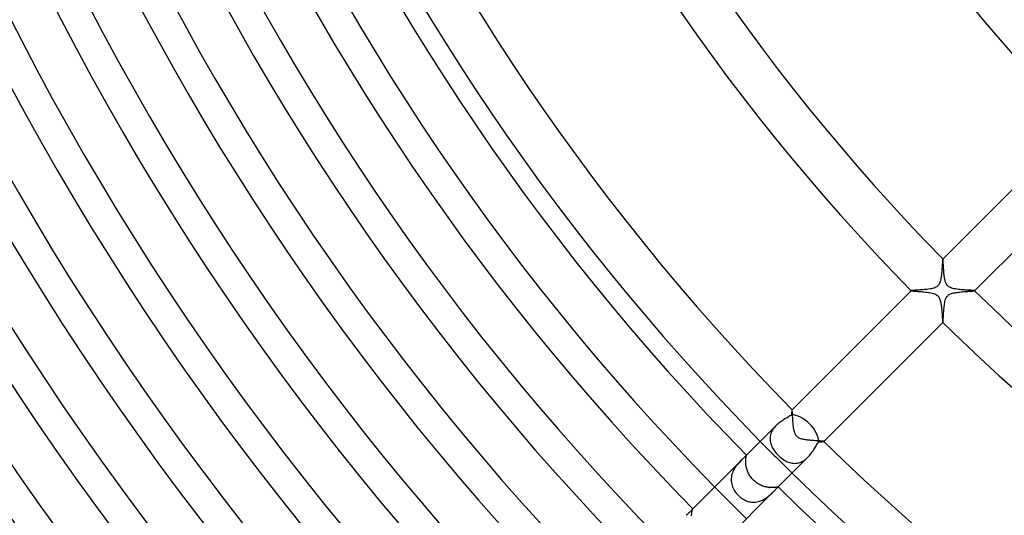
# Model space of a CAD drawing. Header units: millimetres. Extents: x -385 to 385, y -385 to 385.
# Tile 11 of 103: x -216 to -128, y -154 to -109. Entities that reach past the tile are written whole.
import ezdxf

# ---------------------------------------------------------------- set-up
doc = ezdxf.new("R2010")
doc.units = ezdxf.units.MM
doc.layers.add('HIDDEN', color=7, linetype='Continuous')
doc.layers.add('THICK', color=7, linetype='Continuous')

msp = doc.modelspace()

# ---------------------------------------------------------------- linework, layer by layer
at = {"layer": 'HIDDEN'}
for p, q in [((-133.636, -130.808), (-133.637, -130.808)), ((-133.637, -130.808), (-133.637, -130.809)), ((-133.635, -130.808), (-133.636, -130.808)), ((-133.636, -130.808), (-133.636, -130.808)), ((-133.634, -130.808), (-133.635, -130.808)), ((-133.634, -130.809), (-133.634, -130.808)), ((-133.63, -130.816), (-133.634, -130.809)), ((-133.627, -130.831), (-133.63, -130.816)), ((-133.623, -130.852), (-133.627, -130.831)), ((-133.62, -130.88), (-133.623, -130.852)), ((-133.616, -130.914), (-133.62, -130.88)), ((-133.613, -130.954), (-133.616, -130.914)), ((-133.609, -131), (-133.613, -130.954)), ((-133.606, -131.052), (-133.609, -131)), ((-133.602, -131.108), (-133.606, -131.052)), ((-133.598, -131.169), (-133.602, -131.108)), ((-133.594, -131.234), (-133.598, -131.169)), ((-133.59, -131.303), (-133.594, -131.234)), ((-133.586, -131.375), (-133.59, -131.303)), ((-133.581, -131.451), (-133.586, -131.375)), ((-133.576, -131.529), (-133.581, -131.451)), ((-133.571, -131.609), (-133.576, -131.529)), ((-133.566, -131.691), (-133.571, -131.609)), ((-133.56, -131.774), (-133.566, -131.691)), ((-133.554, -131.857), (-133.56, -131.774)), ((-133.547, -131.941), (-133.554, -131.857)), ((-133.54, -132.026), (-133.547, -131.941)), ((-133.532, -132.11), (-133.54, -132.026)), ((-133.523, -132.193), (-133.532, -132.11)), ((-133.514, -132.276), (-133.523, -132.193)), ((-133.503, -132.357), (-133.514, -132.276)), ((-133.492, -132.438), (-133.503, -132.357)), ((-133.48, -132.516), (-133.492, -132.438)), ((-133.466, -132.592), (-133.48, -132.516)), ((-133.451, -132.666), (-133.466, -132.592)), ((-133.434, -132.738), (-133.451, -132.666)), ((-133.415, -132.806), (-133.434, -132.738)), ((-133.394, -132.873), (-133.415, -132.806)), ((-133.369, -132.94), (-133.394, -132.873)), ((-133.34, -133.005), (-133.369, -132.94)), ((-133.306, -133.067), (-133.34, -133.005)), ((-133.266, -133.126), (-133.306, -133.067)), ((-133.221, -133.181), (-133.266, -133.126)), ((-133.17, -133.231), (-133.221, -133.181)), ((-133.112, -133.276), (-133.17, -133.231)), ((-133.044, -133.319), (-133.112, -133.276)), ((-132.963, -133.359), (-133.044, -133.319)), ((-136.462, -133.634), (-136.463, -133.635)), ((-136.463, -133.635), (-136.463, -133.635)), ((-136.463, -133.635), (-136.463, -133.636)), ((-136.463, -133.636), (-136.463, -133.636)), ((-136.463, -133.636), (-136.463, -133.637)), ((-136.463, -133.637), (-136.462, -133.638)), ((-136.462, -133.638), (-136.451, -133.642)), ((-136.451, -133.642), (-136.427, -133.647)), ((-136.427, -133.647), (-136.391, -133.653)), ((-136.391, -133.653), (-136.343, -133.658)), ((-136.343, -133.658), (-136.284, -133.663)), ((-136.284, -133.663), (-136.215, -133.669)), ((-136.215, -133.669), (-136.137, -133.675)), ((-136.137, -133.675), (-136.052, -133.681)), ((-136.052, -133.681), (-135.958, -133.688)), ((-135.958, -133.688), (-135.859, -133.695)), ((-135.859, -133.695), (-135.754, -133.702)), ((-135.754, -133.702), (-135.643, -133.71)), ((-135.643, -133.71), (-135.528, -133.719)), ((-135.528, -133.719), (-135.41, -133.729)), ((-135.41, -133.729), (-135.289, -133.739)), ((-135.289, -133.739), (-135.165, -133.752)), ((-135.165, -133.752), (-135.043, -133.765)), ((-135.043, -133.765), (-134.924, -133.781)), ((-134.924, -133.781), (-134.809, -133.798)), ((-134.809, -133.798), (-134.699, -133.818)), ((-134.699, -133.818), (-134.591, -133.841)), ((-134.591, -133.841), (-134.481, -133.87)), ((-134.481, -133.87), (-134.374, -133.906)), ((-134.374, -133.906), (-134.275, -133.95)), ((-134.275, -133.95), (-134.19, -133.999)), ((-134.19, -133.999), (-134.119, -134.053)), ((-134.119, -134.053), (-134.056, -134.115)), ((-134.056, -134.115), (-134.003, -134.184)), ((-134.003, -134.184), (-133.958, -134.26)), ((-132.868, -133.396), (-132.963, -133.359)), ((-132.759, -133.429), (-132.868, -133.396)), ((-132.643, -133.456), (-132.759, -133.429)), ((-132.522, -133.479), (-132.643, -133.456)), ((-132.395, -133.498), (-132.522, -133.479)), ((-132.264, -133.515), (-132.395, -133.498)), ((-132.129, -133.53), (-132.264, -133.515)), ((-131.991, -133.543), (-132.129, -133.53)), ((-131.852, -133.554), (-131.991, -133.543)), ((-131.716, -133.564), (-131.852, -133.554)), ((-131.585, -133.573), (-131.716, -133.564)), ((-131.46, -133.581), (-131.585, -133.573)), ((-131.342, -133.588), (-131.46, -133.581)), ((-131.232, -133.594), (-131.342, -133.588)), ((-131.132, -133.6), (-131.232, -133.594)), ((-131.043, -133.606), (-131.132, -133.6)), ((-130.966, -133.612), (-131.043, -133.606)), ((-130.903, -133.618), (-130.966, -133.612)), ((-130.855, -133.623), (-130.903, -133.618)), ((-130.823, -133.628), (-130.855, -133.623)), ((-130.809, -133.634), (-130.823, -133.628)), ((-130.808, -133.634), (-130.809, -133.634)), ((-130.809, -133.637), (-130.808, -133.637)), ((-130.808, -133.635), (-130.808, -133.634)), ((-130.808, -133.636), (-130.808, -133.635)), ((-130.808, -133.637), (-130.808, -133.636)), ((-130.808, -133.636), (-130.808, -133.636)), ((-133.958, -134.26), (-133.92, -134.339)), ((-133.92, -134.339), (-133.889, -134.421)), ((-133.889, -134.421), (-133.863, -134.504)), ((-133.863, -134.504), (-133.841, -134.588)), ((-133.841, -134.588), (-133.822, -134.676)), ((-133.822, -134.676), (-133.805, -134.767)), ((-133.805, -134.767), (-133.79, -134.861)), ((-133.79, -134.861), (-133.776, -134.958)), ((-133.776, -134.958), (-133.764, -135.057)), ((-133.764, -135.057), (-133.752, -135.158)), ((-133.752, -135.158), (-133.742, -135.259)), ((-133.742, -135.259), (-133.733, -135.359)), ((-133.733, -135.359), (-133.724, -135.458)), ((-133.724, -135.458), (-133.716, -135.556)), ((-133.716, -135.556), (-133.709, -135.651)), ((-133.709, -135.651), (-133.703, -135.744)), ((-133.703, -135.744), (-133.696, -135.834)), ((-133.696, -135.834), (-133.69, -135.92)), ((-133.69, -135.92), (-133.685, -136.002)), ((-133.685, -136.002), (-133.679, -136.08)), ((-133.679, -136.08), (-133.674, -136.151)), ((-133.674, -136.151), (-133.669, -136.217)), ((-133.669, -136.217), (-133.664, -136.276)), ((-133.664, -136.276), (-133.659, -136.328)), ((-133.659, -136.328), (-133.655, -136.372)), ((-133.655, -136.372), (-133.65, -136.408)), ((-133.65, -136.408), (-133.646, -136.436)), ((-133.646, -136.436), (-133.642, -136.454)), ((-133.642, -136.454), (-133.638, -136.462)), ((-133.638, -136.462), (-133.637, -136.463)), ((-133.637, -136.463), (-133.636, -136.463)), ((-133.636, -136.463), (-133.636, -136.463)), ((-133.636, -136.463), (-133.635, -136.463)), ((-133.635, -136.463), (-133.634, -136.462)), ((-133.635, -136.463), (-133.635, -136.463)), ((-147.072, -144.244), (-147.073, -144.244)), ((-147.073, -144.244), (-147.073, -144.245)), ((-147.071, -144.244), (-147.072, -144.244)), ((-147.07, -144.244), (-147.071, -144.244)), ((-147.071, -144.244), (-147.071, -144.244)), ((-147.07, -144.245), (-147.07, -144.244)), ((-147.065, -144.256), (-147.07, -144.245)), ((-147.06, -144.279), (-147.065, -144.256)), ((-147.056, -144.313), (-147.06, -144.279)), ((-147.051, -144.358), (-147.056, -144.313)), ((-147.047, -144.414), (-147.051, -144.358)), ((-147.042, -144.479), (-147.047, -144.414)), ((-147.037, -144.553), (-147.042, -144.479)), ((-147.032, -144.636), (-147.037, -144.553)), ((-147.026, -144.728), (-147.032, -144.636)), ((-147.02, -144.828), (-147.026, -144.728)), ((-147.013, -144.935), (-147.02, -144.828)), ((-147.006, -145.05), (-147.013, -144.935)), ((-146.998, -145.17), (-147.006, -145.05)), ((-146.989, -145.291), (-146.998, -145.17)), ((-146.979, -145.413), (-146.989, -145.291)), ((-146.968, -145.535), (-146.979, -145.413)), ((-146.956, -145.654), (-146.968, -145.535)), ((-148.959, -146.384), (-148.992, -146.495)), ((-148.918, -146.273), (-148.959, -146.384)), ((-148.866, -146.164), (-148.918, -146.273)), ((-148.806, -146.056), (-148.866, -146.164)), ((-148.738, -145.953), (-148.806, -146.056)), ((-148.662, -145.853), (-148.738, -145.953)), ((-148.58, -145.756), (-148.662, -145.853)), ((-148.492, -145.664), (-148.58, -145.756)), ((-146.941, -145.771), (-146.956, -145.654)), ((-146.926, -145.884), (-146.941, -145.771)), ((-146.908, -145.993), (-146.926, -145.884)), ((-146.887, -146.099), (-146.908, -145.993)), ((-146.862, -146.199), (-146.887, -146.099)), ((-146.834, -146.294), (-146.862, -146.199)), ((-146.802, -146.38), (-146.834, -146.294)), ((-146.767, -146.454), (-146.802, -146.38)), ((-146.731, -146.519), (-146.767, -146.454)), ((-149.028, -146.722), (-149.033, -146.835)), ((-149.033, -146.835), (-149.028, -146.948)), ((-149.015, -146.608), (-149.028, -146.722)), ((-149.028, -146.948), (-149.014, -147.06)), ((-148.992, -146.495), (-149.015, -146.608)), ((-149.014, -147.06), (-148.992, -147.171)), ((-148.992, -147.171), (-148.962, -147.281)), ((-148.962, -147.281), (-148.925, -147.39)), ((-146.692, -146.574), (-146.731, -146.519)), ((-146.651, -146.622), (-146.692, -146.574)), ((-146.606, -146.665), (-146.651, -146.622)), ((-146.557, -146.705), (-146.606, -146.665)), ((-146.501, -146.742), (-146.557, -146.705)), ((-146.437, -146.776), (-146.501, -146.742)), ((-146.363, -146.809), (-146.437, -146.776)), ((-146.282, -146.838), (-146.363, -146.809)), ((-146.199, -146.862), (-146.282, -146.838)), ((-146.114, -146.883), (-146.199, -146.862)), ((-146.03, -146.901), (-146.114, -146.883)), ((-145.946, -146.916), (-146.03, -146.901)), ((-145.86, -146.929), (-145.946, -146.916)), ((-145.771, -146.942), (-145.86, -146.929)), ((-145.68, -146.953), (-145.771, -146.942)), ((-145.587, -146.963), (-145.68, -146.953)), ((-145.493, -146.972), (-145.587, -146.963)), ((-145.398, -146.981), (-145.493, -146.972)), ((-145.303, -146.988), (-145.398, -146.981)), ((-145.208, -146.995), (-145.303, -146.988)), ((-145.114, -147.002), (-145.208, -146.995)), ((-145.021, -147.008), (-145.114, -147.002)), ((-144.931, -147.014), (-145.021, -147.008)), ((-144.844, -147.019), (-144.931, -147.014)), ((-144.761, -147.024), (-144.844, -147.019)), ((-144.683, -147.029), (-144.761, -147.024)), ((-144.609, -147.033), (-144.683, -147.029)), ((-144.541, -147.038), (-144.609, -147.033)), ((-144.478, -147.042), (-144.541, -147.038)), ((-144.422, -147.046), (-144.478, -147.042)), ((-144.373, -147.05), (-144.422, -147.046)), ((-144.331, -147.054), (-144.373, -147.05)), ((-144.296, -147.058), (-144.331, -147.054)), ((-144.27, -147.062), (-144.296, -147.058)), ((-144.253, -147.066), (-144.27, -147.062)), ((-144.245, -147.07), (-144.253, -147.066)), ((-144.244, -147.07), (-144.245, -147.07)), ((-144.245, -147.073), (-144.244, -147.073)), ((-144.244, -147.071), (-144.244, -147.07)), ((-144.244, -147.072), (-144.244, -147.071)), ((-144.244, -147.071), (-144.244, -147.071)), ((-144.244, -147.073), (-144.244, -147.072)), ((-148.925, -147.39), (-148.88, -147.498)), ((-148.88, -147.498), (-148.828, -147.605)), ((-148.828, -147.605), (-148.77, -147.71)), ((-148.77, -147.71), (-148.705, -147.814)), ((-148.705, -147.814), (-148.634, -147.916)), ((-148.634, -147.916), (-148.559, -148.016)), ((-148.559, -148.016), (-148.478, -148.114)), ((-148.478, -148.114), (-148.393, -148.21)), ((-148.393, -148.21), (-148.303, -148.303)), ((-151.866, -149.055), (-151.94, -149.142)), ((-151.792, -148.972), (-151.866, -149.055)), ((-151.719, -148.894), (-151.792, -148.972)), ((-151.647, -148.82), (-151.719, -148.894)), ((-151.578, -148.749), (-151.647, -148.82)), ((-151.197, -148.852), (-151.196, -148.781)), ((-151.196, -148.928), (-151.197, -148.852)), ((-151.196, -148.781), (-151.193, -148.714)), ((-151.192, -149.006), (-151.196, -148.928)), ((-151.193, -148.714), (-151.189, -148.652)), ((-151.185, -149.088), (-151.192, -149.006)), ((-151.189, -148.652), (-151.182, -148.595)), ((-151.175, -149.171), (-151.185, -149.088)), ((-151.182, -148.595), (-151.175, -148.543)), ((-151.175, -148.543), (-151.168, -148.495)), ((-151.168, -148.495), (-151.16, -148.454)), ((-151.156, -148.327), (-151.164, -148.335)), ((-151.16, -148.454), (-151.153, -148.418)), ((-151.149, -148.321), (-151.156, -148.327)), ((-151.153, -148.418), (-151.146, -148.387)), ((-151.143, -148.316), (-151.149, -148.321)), ((-151.146, -148.387), (-151.14, -148.362)), ((-151.139, -148.313), (-151.143, -148.316)), ((-151.14, -148.362), (-151.136, -148.343)), ((-151.136, -148.312), (-151.139, -148.313)), ((-151.133, -148.313), (-151.136, -148.312)), ((-151.136, -148.343), (-151.133, -148.328)), ((-151.132, -148.318), (-151.133, -148.313)), ((-151.133, -148.328), (-151.132, -148.318)), ((-148.303, -148.303), (-148.21, -148.393)), ((-148.21, -148.393), (-148.115, -148.478)), ((-148.115, -148.478), (-148.016, -148.559)), ((-148.016, -148.559), (-147.916, -148.635)), ((-147.916, -148.635), (-147.814, -148.705)), ((-147.814, -148.705), (-147.71, -148.77)), ((-147.71, -148.77), (-147.605, -148.828)), ((-147.605, -148.828), (-147.498, -148.88)), ((-147.498, -148.88), (-147.39, -148.925)), ((-147.39, -148.925), (-147.281, -148.962)), ((-147.281, -148.962), (-147.171, -148.992)), ((-147.171, -148.992), (-147.06, -149.014)), ((-147.06, -149.014), (-146.948, -149.028)), ((-146.948, -149.028), (-146.835, -149.033)), ((-146.835, -149.033), (-146.722, -149.028)), ((-146.722, -149.028), (-146.608, -149.015)), ((-146.608, -149.015), (-146.495, -148.992)), ((-146.495, -148.992), (-146.383, -148.959)), ((-146.383, -148.959), (-146.272, -148.917)), ((-146.272, -148.917), (-146.163, -148.866)), ((-146.163, -148.866), (-146.056, -148.805)), ((-146.056, -148.805), (-145.952, -148.737)), ((-145.952, -148.737), (-145.851, -148.661)), ((-145.851, -148.661), (-145.755, -148.579)), ((-145.755, -148.579), (-145.662, -148.491)), ((-152.381, -149.882), (-152.421, -150.003)), ((-152.334, -149.764), (-152.381, -149.882)), ((-152.279, -149.65), (-152.334, -149.764)), ((-152.219, -149.539), (-152.279, -149.65)), ((-152.153, -149.432), (-152.219, -149.539)), ((-152.084, -149.33), (-152.153, -149.432)), ((-152.013, -149.233), (-152.084, -149.33)), ((-151.94, -149.142), (-152.013, -149.233)), ((-151.162, -149.257), (-151.175, -149.171)), ((-151.145, -149.345), (-151.162, -149.257)), ((-151.124, -149.433), (-151.145, -149.345)), ((-151.1, -149.523), (-151.124, -149.433)), ((-151.072, -149.612), (-151.1, -149.523)), ((-151.04, -149.702), (-151.072, -149.612)), ((-151.005, -149.791), (-151.04, -149.702)), ((-150.966, -149.879), (-151.005, -149.791)), ((-150.922, -149.966), (-150.966, -149.879)), ((-150.875, -150.051), (-150.922, -149.966)), ((-152.489, -150.378), (-152.493, -150.504)), ((-152.493, -150.504), (-152.487, -150.63)), ((-152.476, -150.252), (-152.489, -150.378)), ((-152.487, -150.63), (-152.472, -150.756)), ((-152.453, -150.127), (-152.476, -150.252)), ((-152.472, -150.756), (-152.448, -150.881)), ((-152.421, -150.003), (-152.453, -150.127)), ((-150.824, -150.135), (-150.875, -150.051)), ((-150.77, -150.217), (-150.824, -150.135)), ((-150.712, -150.296), (-150.77, -150.217)), ((-150.65, -150.373), (-150.712, -150.296)), ((-150.586, -150.447), (-150.65, -150.373)), ((-150.518, -150.518), (-150.586, -150.447)), ((-150.443, -150.59), (-150.518, -150.518)), ((-150.364, -150.658), (-150.443, -150.59)), ((-150.283, -150.722), (-150.364, -150.658)), ((-150.199, -150.782), (-150.283, -150.722)), ((-150.113, -150.838), (-150.199, -150.782)), ((-150.025, -150.89), (-150.113, -150.838)), ((-152.448, -150.881), (-152.415, -151.003)), ((-152.415, -151.003), (-152.374, -151.123)), ((-152.374, -151.123), (-152.325, -151.241)), ((-152.325, -151.241), (-152.267, -151.356)), ((-152.267, -151.356), (-152.202, -151.468)), ((-152.202, -151.468), (-152.131, -151.577)), ((-152.131, -151.577), (-152.052, -151.681)), ((-152.052, -151.681), (-151.968, -151.782)), ((-149.935, -150.938), (-150.025, -150.89)), ((-149.844, -150.982), (-149.935, -150.938)), ((-149.753, -151.02), (-149.844, -150.982)), ((-149.662, -151.055), (-149.753, -151.02)), ((-149.572, -151.085), (-149.662, -151.055)), ((-149.482, -151.112), (-149.572, -151.085)), ((-149.393, -151.134), (-149.482, -151.112)), ((-149.305, -151.153), (-149.393, -151.134)), ((-149.219, -151.168), (-149.305, -151.153)), ((-149.135, -151.18), (-149.219, -151.168)), ((-149.054, -151.188), (-149.135, -151.18)), ((-148.975, -151.194), (-149.054, -151.188)), ((-148.899, -151.197), (-148.975, -151.194)), ((-148.948, -151.77), (-148.878, -151.704)), ((-148.827, -151.197), (-148.899, -151.197)), ((-148.878, -151.704), (-148.811, -151.639)), ((-148.758, -151.195), (-148.827, -151.197)), ((-148.811, -151.639), (-148.748, -151.577)), ((-148.693, -151.192), (-148.758, -151.195)), ((-148.634, -151.187), (-148.693, -151.192)), ((-148.58, -151.181), (-148.634, -151.187)), ((-148.53, -151.174), (-148.58, -151.181)), ((-148.486, -151.166), (-148.53, -151.174)), ((-148.446, -151.159), (-148.486, -151.166)), ((-148.412, -151.151), (-148.446, -151.159)), ((-148.383, -151.145), (-148.412, -151.151)), ((-148.36, -151.14), (-148.383, -151.145)), ((-148.341, -151.135), (-148.36, -151.14)), ((-148.327, -151.133), (-148.341, -151.135)), ((-148.335, -151.164), (-148.327, -151.155)), ((-148.318, -151.132), (-148.327, -151.133)), ((-148.327, -151.155), (-148.321, -151.149)), ((-148.321, -151.149), (-148.316, -151.143)), ((-148.313, -151.133), (-148.318, -151.132)), ((-148.316, -151.143), (-148.313, -151.139)), ((-148.312, -151.135), (-148.313, -151.133)), ((-148.313, -151.139), (-148.312, -151.135)), ((-151.968, -151.782), (-151.877, -151.877)), ((-151.877, -151.877), (-151.793, -151.957)), ((-151.793, -151.957), (-151.705, -152.033)), ((-151.705, -152.033), (-151.613, -152.105)), ((-151.613, -152.105), (-151.517, -152.171)), ((-151.517, -152.171), (-151.419, -152.232)), ((-151.419, -152.232), (-151.317, -152.288)), ((-151.317, -152.288), (-151.213, -152.337)), ((-151.213, -152.337), (-151.107, -152.38)), ((-151.107, -152.38), (-150.998, -152.417)), ((-150.998, -152.417), (-150.888, -152.447)), ((-150.888, -152.447), (-150.776, -152.469)), ((-150.776, -152.469), (-150.662, -152.484)), ((-150.662, -152.484), (-150.548, -152.492)), ((-150.548, -152.492), (-150.434, -152.492)), ((-150.434, -152.492), (-150.319, -152.484)), ((-150.319, -152.484), (-150.205, -152.468)), ((-150.205, -152.468), (-150.091, -152.445)), ((-150.091, -152.445), (-149.979, -152.414)), ((-149.979, -152.414), (-149.869, -152.376)), ((-149.869, -152.376), (-149.761, -152.333)), ((-149.761, -152.333), (-149.656, -152.283)), ((-149.656, -152.283), (-149.554, -152.228)), ((-149.554, -152.228), (-149.455, -152.168)), ((-149.455, -152.168), (-149.361, -152.106)), ((-149.361, -152.106), (-149.271, -152.041)), ((-149.271, -152.041), (-149.184, -151.974)), ((-149.184, -151.974), (-149.101, -151.906)), ((-149.101, -151.906), (-149.023, -151.838)), ((-149.023, -151.838), (-148.948, -151.77)), ((-156.011, -153.546), (-156.004, -153.478)), ((-156.004, -153.478), (-155.996, -153.415)), ((-155.996, -153.415), (-155.986, -153.356)), ((-155.986, -153.356), (-155.976, -153.303)), ((-155.976, -153.303), (-155.965, -153.256)), ((-155.965, -153.256), (-155.954, -153.215)), ((-155.954, -153.215), (-155.944, -153.18)), ((-155.944, -153.18), (-155.934, -153.15)), ((-155.934, -153.15), (-155.925, -153.126)), ((-155.925, -153.126), (-155.918, -153.107)), ((-155.918, -153.107), (-155.913, -153.094)), ((-155.912, -153.084), (-155.913, -153.085)), ((-155.913, -153.094), (-155.91, -153.086)), ((-155.911, -153.083), (-155.912, -153.083)), ((-155.912, -153.083), (-155.912, -153.084)), ((-155.91, -153.083), (-155.911, -153.083)), ((-155.911, -153.083), (-155.911, -153.083)), ((-155.91, -153.086), (-155.91, -153.083)), ((-155.91, -153.083), (-155.91, -153.083)), ((-156.017, -153.696), (-156.015, -153.619)), ((-156.015, -153.619), (-156.011, -153.546))]:
    msp.add_line(p, q, dxfattribs=at)
for radius, start, end in [(210, 224.45434, 225.54566), (215.75, 224.46884, 225.53116)]:
    msp.add_arc((0, 0), radius, start, end, dxfattribs=at)
at = {"layer": 'THICK'}
for p, q in [((-133.637, -130.809), (-121.612, -118.784)), ((-118.784, -121.612), (-130.809, -133.637)), ((-133.701, -131.526), (-133.707, -131.597)), ((-133.697, -131.456), (-133.701, -131.526)), ((-133.692, -131.389), (-133.697, -131.456)), ((-133.688, -131.325), (-133.692, -131.389)), ((-133.683, -131.263), (-133.688, -131.325)), ((-133.679, -131.204), (-133.683, -131.263)), ((-133.675, -131.148), (-133.679, -131.204)), ((-133.671, -131.096), (-133.675, -131.148)), ((-133.668, -131.047), (-133.671, -131.096)), ((-133.664, -131.002), (-133.668, -131.047)), ((-133.66, -130.961), (-133.664, -131.002)), ((-133.657, -130.924), (-133.66, -130.961)), ((-133.654, -130.892), (-133.657, -130.924)), ((-133.65, -130.865), (-133.654, -130.892)), ((-133.647, -130.843), (-133.65, -130.865)), ((-133.644, -130.826), (-133.647, -130.843)), ((-133.641, -130.815), (-133.644, -130.826)), ((-133.637, -130.809), (-133.641, -130.815)), ((-133.789, -132.421), (-133.8, -132.491)), ((-133.778, -132.349), (-133.789, -132.421)), ((-133.769, -132.276), (-133.778, -132.349)), ((-133.76, -132.201), (-133.769, -132.276)), ((-133.752, -132.126), (-133.76, -132.201)), ((-133.744, -132.05), (-133.752, -132.126)), ((-133.737, -131.974), (-133.744, -132.05)), ((-133.73, -131.897), (-133.737, -131.974)), ((-133.724, -131.821), (-133.73, -131.897)), ((-133.718, -131.745), (-133.724, -131.821)), ((-133.712, -131.67), (-133.718, -131.745)), ((-133.707, -131.597), (-133.712, -131.67)), ((-134.255, -133.326), (-134.339, -133.366)), ((-134.185, -133.284), (-134.255, -133.326)), ((-134.125, -133.238), (-134.185, -133.284)), ((-134.072, -133.188), (-134.125, -133.238)), ((-134.025, -133.133), (-134.072, -133.188)), ((-133.983, -133.072), (-134.025, -133.133)), ((-133.947, -133.008), (-133.983, -133.072)), ((-133.917, -132.942), (-133.947, -133.008)), ((-133.892, -132.876), (-133.917, -132.942)), ((-133.872, -132.812), (-133.892, -132.876)), ((-133.854, -132.751), (-133.872, -132.812)), ((-133.839, -132.69), (-133.854, -132.751)), ((-133.825, -132.626), (-133.839, -132.69)), ((-133.812, -132.56), (-133.825, -132.626)), ((-133.8, -132.491), (-133.812, -132.56)), ((-147.073, -144.245), (-136.462, -133.634)), ((-136.448, -133.628), (-136.462, -133.634)), ((-136.416, -133.623), (-136.448, -133.628)), ((-136.367, -133.617), (-136.416, -133.623)), ((-136.303, -133.612), (-136.367, -133.617)), ((-136.226, -133.606), (-136.303, -133.612)), ((-136.136, -133.6), (-136.226, -133.606)), ((-136.035, -133.593), (-136.136, -133.6)), ((-135.924, -133.587), (-136.035, -133.593)), ((-135.805, -133.579), (-135.924, -133.587)), ((-135.68, -133.571), (-135.805, -133.579)), ((-135.551, -133.563), (-135.68, -133.571)), ((-135.419, -133.553), (-135.551, -133.563)), ((-135.287, -133.542), (-135.419, -133.553)), ((-135.155, -133.53), (-135.287, -133.542)), ((-135.025, -133.515), (-135.155, -133.53)), ((-134.899, -133.499), (-135.025, -133.515)), ((-134.777, -133.481), (-134.899, -133.499)), ((-134.658, -133.459), (-134.777, -133.481)), ((-134.545, -133.433), (-134.658, -133.459)), ((-134.437, -133.402), (-134.545, -133.433)), ((-134.339, -133.366), (-134.437, -133.402)), ((-133.33, -134.262), (-133.298, -134.208)), ((-133.298, -134.208), (-133.268, -134.162)), ((-133.268, -134.162), (-133.234, -134.12)), ((-133.234, -134.12), (-133.199, -134.082)), ((-133.199, -134.082), (-133.16, -134.046)), ((-133.16, -134.046), (-133.118, -134.014)), ((-133.118, -134.014), (-133.072, -133.983)), ((-133.072, -133.983), (-133.018, -133.953)), ((-133.018, -133.953), (-132.952, -133.922)), ((-132.952, -133.922), (-132.873, -133.891)), ((-132.873, -133.891), (-132.781, -133.863)), ((-132.781, -133.863), (-132.682, -133.837)), ((-132.682, -133.837), (-132.578, -133.815)), ((-132.578, -133.815), (-132.469, -133.796)), ((-132.469, -133.796), (-132.357, -133.78)), ((-132.357, -133.78), (-132.243, -133.765)), ((-132.243, -133.765), (-132.126, -133.752)), ((-132.126, -133.752), (-132.009, -133.74)), ((-132.009, -133.74), (-131.892, -133.729)), ((-131.892, -133.729), (-131.775, -133.72)), ((-131.775, -133.72), (-131.661, -133.711)), ((-131.661, -133.711), (-131.549, -133.703)), ((-131.549, -133.703), (-131.441, -133.696)), ((-131.441, -133.696), (-131.338, -133.688)), ((-131.338, -133.688), (-131.24, -133.682)), ((-131.24, -133.682), (-131.151, -133.675)), ((-131.151, -133.675), (-131.069, -133.669)), ((-131.069, -133.669), (-130.997, -133.664)), ((-130.997, -133.664), (-130.935, -133.658)), ((-130.935, -133.658), (-130.884, -133.653)), ((-130.884, -133.653), (-130.846, -133.647)), ((-130.846, -133.647), (-130.821, -133.642)), ((-130.821, -133.642), (-130.809, -133.637)), ((-133.53, -135.159), (-133.517, -135.038)), ((-133.517, -135.038), (-133.502, -134.92)), ((-133.502, -134.92), (-133.485, -134.805)), ((-133.485, -134.805), (-133.466, -134.695)), ((-133.466, -134.695), (-133.444, -134.59)), ((-133.444, -134.59), (-133.418, -134.492)), ((-133.418, -134.492), (-133.39, -134.403)), ((-133.39, -134.403), (-133.36, -134.327)), ((-133.36, -134.327), (-133.33, -134.262)), ((-133.594, -136.048), (-133.589, -135.954)), ((-133.589, -135.954), (-133.582, -135.854)), ((-133.582, -135.854), (-133.576, -135.748)), ((-133.576, -135.748), (-133.569, -135.637)), ((-133.569, -135.637), (-133.56, -135.521)), ((-133.56, -135.521), (-133.551, -135.402)), ((-133.551, -135.402), (-133.541, -135.281)), ((-133.541, -135.281), (-133.53, -135.159)), ((-133.634, -136.462), (-144.245, -147.073)), ((-133.634, -136.462), (-133.629, -136.451)), ((-133.629, -136.451), (-133.624, -136.427)), ((-133.624, -136.427), (-133.62, -136.39)), ((-133.62, -136.39), (-133.615, -136.342)), ((-133.615, -136.342), (-133.61, -136.282)), ((-133.61, -136.282), (-133.605, -136.213)), ((-133.605, -136.213), (-133.6, -136.135)), ((-133.6, -136.135), (-133.594, -136.048)), ((-147.119, -144.698), (-147.188, -144.75)), ((-147.115, -144.643), (-147.119, -144.698)), ((-147.111, -144.591), (-147.115, -144.643)), ((-147.108, -144.541), (-147.111, -144.591)), ((-147.104, -144.495), (-147.108, -144.541)), ((-147.101, -144.452), (-147.104, -144.495)), ((-147.098, -144.413), (-147.101, -144.452)), ((-147.094, -144.377), (-147.098, -144.413)), ((-147.091, -144.345), (-147.094, -144.377)), ((-147.088, -144.317), (-147.091, -144.345)), ((-147.085, -144.294), (-147.088, -144.317)), ((-147.082, -144.274), (-147.085, -144.294)), ((-147.079, -144.26), (-147.082, -144.274)), ((-147.076, -144.25), (-147.079, -144.26)), ((-147.073, -144.245), (-147.076, -144.25)), ((-148.399, -145.575), (-148.492, -145.664)), ((-148.303, -145.491), (-148.399, -145.575)), ((-148.204, -145.412), (-148.303, -145.491)), ((-148.104, -145.336), (-148.204, -145.412)), ((-148.002, -145.265), (-148.104, -145.336)), ((-147.901, -145.198), (-148.002, -145.265)), ((-147.801, -145.134), (-147.901, -145.198)), ((-147.703, -145.073), (-147.801, -145.134)), ((-147.607, -145.015), (-147.703, -145.073)), ((-147.515, -144.959), (-147.607, -145.015)), ((-147.427, -144.906), (-147.515, -144.959)), ((-147.343, -144.854), (-147.427, -144.906)), ((-147.263, -144.802), (-147.343, -144.854)), ((-147.188, -144.75), (-147.263, -144.802)), ((-148.492, -145.664), (-151.164, -148.335)), ((-144.908, -147.43), (-144.855, -147.345)), ((-144.855, -147.345), (-144.803, -147.264)), ((-144.803, -147.264), (-144.75, -147.188)), ((-144.75, -147.188), (-144.698, -147.119)), ((-144.698, -147.119), (-144.643, -147.115)), ((-144.643, -147.115), (-144.591, -147.111)), ((-144.591, -147.111), (-144.542, -147.108)), ((-144.542, -147.108), (-144.496, -147.104)), ((-144.496, -147.104), (-144.453, -147.101)), ((-144.453, -147.101), (-144.413, -147.098)), ((-144.413, -147.098), (-144.378, -147.094)), ((-144.378, -147.094), (-144.346, -147.091)), ((-144.346, -147.091), (-144.318, -147.088)), ((-144.318, -147.088), (-144.294, -147.085)), ((-144.294, -147.085), (-144.275, -147.082)), ((-144.275, -147.082), (-144.26, -147.079)), ((-144.26, -147.079), (-144.25, -147.076)), ((-144.25, -147.076), (-144.245, -147.073)), ((-145.49, -148.302), (-145.411, -148.204)), ((-145.411, -148.204), (-145.336, -148.104)), ((-145.336, -148.104), (-145.265, -148.003)), ((-145.265, -148.003), (-145.198, -147.902)), ((-145.198, -147.902), (-145.134, -147.802)), ((-145.134, -147.802), (-145.074, -147.704)), ((-145.074, -147.704), (-145.016, -147.609)), ((-145.016, -147.609), (-144.961, -147.517)), ((-144.961, -147.517), (-144.908, -147.43)), ((-151.577, -148.749), (-155.913, -153.085)), ((-151.502, -148.674), (-151.577, -148.748)), ((-151.432, -148.606), (-151.502, -148.674)), ((-151.368, -148.542), (-151.432, -148.606)), ((-151.311, -148.486), (-151.368, -148.542)), ((-151.262, -148.436), (-151.311, -148.486)), ((-151.222, -148.395), (-151.262, -148.436)), ((-151.189, -148.361), (-151.222, -148.395)), ((-151.164, -148.335), (-151.189, -148.361)), ((-145.664, -148.492), (-148.335, -151.164)), ((-145.662, -148.491), (-145.574, -148.398)), ((-145.574, -148.398), (-145.49, -148.302)), ((-148.748, -151.577), (-153.085, -155.913)), ((-148.748, -151.577), (-148.68, -151.508)), ((-148.68, -151.508), (-148.617, -151.444)), ((-148.617, -151.444), (-148.56, -151.386)), ((-148.56, -151.386), (-148.507, -151.333)), ((-148.507, -151.333), (-148.461, -151.286)), ((-148.461, -151.286), (-148.42, -151.246)), ((-148.42, -151.246), (-148.385, -151.212)), ((-148.385, -151.212), (-148.356, -151.185)), ((-148.356, -151.185), (-148.335, -151.164)), ((-156.329, -153.505), (-156.409, -153.582)), ((-156.255, -153.434), (-156.329, -153.505)), ((-156.187, -153.369), (-156.255, -153.434)), ((-156.126, -153.309), (-156.187, -153.369)), ((-156.072, -153.256), (-156.126, -153.309)), ((-156.026, -153.209), (-156.072, -153.256)), ((-155.988, -153.169), (-156.026, -153.209)), ((-155.959, -153.137), (-155.988, -153.169)), ((-155.937, -153.112), (-155.959, -153.137)), ((-155.922, -153.095), (-155.937, -153.112)), ((-155.913, -153.085), (-155.922, -153.095)), ((-156.409, -153.582), (-156.493, -153.664))]:
    msp.add_line(p, q, dxfattribs=at)
for radius, start, end in [(299.5, 180.32021, 224.6798), (292.75, 180.33911, 224.66089), (296.75, 180.38615, 224.61385), (290, 180.39515, 224.60486), (286, 180.35751, 224.6425), (283.25, 180.40455, 224.59546), (279.25, 180.37544, 224.62451), (276.5, 180.41446, 224.58555), (272.5, 180.39303, 224.60698), (269.75, 180.42483, 224.57518), (265.75, 180.41028, 224.58973), (263, 180.43571, 224.56429), (259, 180.42723, 224.57272), (256.25, 180.44717, 224.55283), (252.25, 180.44397, 224.55604), (249.5, 180.45926, 224.54069), (245.5, 180.46047, 224.53954), (242.75, 180.47204, 224.52791), (238.75, 180.47674, 224.52327), (236, 180.48556, 224.51445), (232, 180.49278, 224.50723), (229.25, 180.49989, 224.50012), (225.25, 180.50865, 224.49136), (222.5, 180.51501, 224.485), (218.5, 180.52424, 224.47577), (215.75, 180.53111, 224.46884), (211.75, 180.5412, 224.45881), (210, 180.54567, 224.45434), (206, 180.55626, 224.44374), (191, 180.59998, 224.40003), (187, 180.61282, 224.38719), (170, 180.67406, 224.32594), (166, 180.69034, 224.30967), (187, 225.61281, 269.38718), (191, 225.59997, 269.40002), (206, 225.55626, 269.44373), (210, 225.54566, 269.45433), (211.75, 225.54119, 269.4588)]:
    msp.add_arc((0, 0), radius, start, end, dxfattribs=at)
for start_param, end_param in [(1.570796, 2.598329), (0.543263, 1.570796)]:
    msp.add_ellipse((-146.341, -146.341), major_axis=(1.414, -1.414), ratio=0.591904, start_param=start_param, end_param=end_param, dxfattribs=at)

doc.saveas('drawing.dxf')
